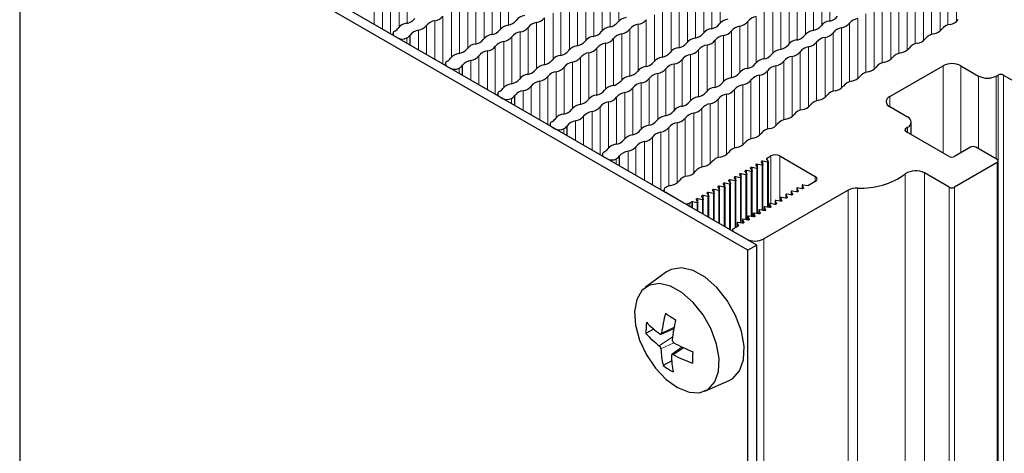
# Paper-space layout 'Blatt4' of a CAD drawing. Header units: millimetres. Extents: x 5 to 418, y 2 to 292.
# Tile 67 of 78: x 264 to 295, y 195 to 209. Entities that reach past the tile are written whole.
import ezdxf

# ---------------------------------------------------------------- set-up
doc = ezdxf.new("R2010")
doc.units = ezdxf.units.MM

psp = doc.layouts.new('Blatt4')

# ---------------------------------------------------------------- linework, layer by layer
at = {"color": 7, "linetype": 'Continuous', "lineweight": 18}
for p, q in [((264.048, 214.681), (264.048, 134.66)), ((264.068, 214.67), (264.068, 134.649)), ((293.63, 208.467), (293.63, 210.332)), ((293.899, 208.573), (293.899, 210.487)), ((276.391, 208.522), (276.391, 210.013)), ((279.63, 208.465), (279.63, 209.956)), ((283.137, 208.587), (283.137, 210.054)), ((286.375, 208.53), (286.375, 209.997)), ((289.614, 208.472), (289.614, 209.94)), ((289.869, 208.595), (289.869, 210.087)), ((293.107, 208.165), (293.107, 210.03)), ((293.376, 208.271), (293.376, 210.185)), ((275.868, 208.185), (275.868, 209.711)), ((276.136, 208.399), (276.136, 209.866)), ((279.106, 208.163), (279.106, 209.654)), ((279.375, 208.342), (279.375, 209.809)), ((282.345, 208.106), (282.345, 209.597)), ((282.614, 208.285), (282.614, 209.752)), ((282.868, 208.408), (282.868, 209.899)), ((285.852, 208.228), (285.852, 209.695)), ((286.107, 208.35), (286.107, 209.842)), ((289.091, 208.17), (289.091, 209.638)), ((289.345, 208.293), (289.345, 209.785)), ((292.584, 207.863), (292.584, 209.728)), ((292.852, 207.969), (292.852, 209.883)), ((275.345, 208.487), (275.345, 209.409)), ((275.613, 208.332), (275.613, 209.564)), ((278.583, 207.861), (278.583, 209.352)), ((278.852, 208.04), (278.852, 209.507)), ((281.822, 207.803), (281.822, 209.295)), ((282.09, 207.983), (282.09, 209.45)), ((285.329, 207.925), (285.329, 209.393)), ((285.584, 208.048), (285.584, 209.54)), ((288.567, 207.868), (288.567, 209.336)), ((288.822, 207.991), (288.822, 209.483)), ((292.061, 207.561), (292.061, 209.426)), ((292.329, 207.667), (292.329, 209.581)), ((278.06, 207.559), (278.06, 209.05)), ((278.328, 207.738), (278.328, 209.205)), ((281.298, 207.501), (281.298, 208.993)), ((281.567, 207.681), (281.567, 209.148)), ((284.806, 207.623), (284.806, 209.091)), ((285.06, 207.746), (285.06, 209.238)), ((288.044, 207.566), (288.044, 209.034)), ((288.299, 207.689), (288.299, 209.181)), ((291.283, 207.063), (291.283, 208.977)), ((291.537, 207.259), (291.537, 209.124)), ((291.806, 207.365), (291.806, 209.279)), ((277.537, 207.221), (277.537, 208.748)), ((277.805, 207.436), (277.805, 208.903)), ((280.775, 207.199), (280.775, 208.691)), ((281.044, 207.378), (281.044, 208.846)), ((284.282, 207.321), (284.282, 208.789)), ((284.537, 207.444), (284.537, 208.936)), ((287.521, 207.264), (287.521, 208.732)), ((287.776, 207.387), (287.776, 208.879)), ((290.759, 206.761), (290.759, 208.674)), ((291.014, 206.957), (291.014, 208.821)), ((277.013, 207.523), (277.013, 208.446)), ((277.282, 207.368), (277.282, 208.601)), ((280.252, 206.897), (280.252, 208.389)), ((280.52, 207.076), (280.52, 208.544)), ((283.759, 207.019), (283.759, 208.487)), ((284.014, 207.142), (284.014, 208.634)), ((286.998, 206.962), (286.998, 208.43)), ((287.252, 207.085), (287.252, 208.577)), ((290.236, 206.459), (290.236, 208.372)), ((290.491, 206.655), (290.491, 208.519)), ((276.383, 207.887), (276.383, 208.051)), ((276.759, 207.67), (276.759, 208.299)), ((279.729, 206.595), (279.729, 208.087)), ((279.997, 206.774), (279.997, 208.242)), ((282.967, 206.538), (282.967, 208.03)), ((283.236, 206.717), (283.236, 208.185)), ((283.49, 206.84), (283.49, 208.332)), ((286.474, 206.66), (286.474, 208.127)), ((286.729, 206.783), (286.729, 208.274)), ((289.713, 206.157), (289.713, 208.07)), ((289.968, 206.353), (289.968, 208.217)), ((279.205, 206.258), (279.205, 207.785)), ((279.474, 206.472), (279.474, 207.94)), ((282.444, 206.236), (282.444, 207.727)), ((282.713, 206.415), (282.713, 207.883)), ((285.951, 206.358), (285.951, 207.825)), ((286.206, 206.481), (286.206, 207.972)), ((289.19, 205.855), (289.19, 207.768)), ((289.444, 206.051), (289.444, 207.915)), ((278.682, 206.56), (278.682, 207.483)), ((278.951, 206.405), (278.951, 207.638)), ((281.921, 205.934), (281.921, 207.425)), ((282.189, 206.113), (282.189, 207.58)), ((285.428, 206.056), (285.428, 207.523)), ((285.683, 206.179), (285.683, 207.67)), ((288.666, 205.553), (288.666, 207.466)), ((288.921, 205.748), (288.921, 207.613)), ((278.052, 206.924), (278.052, 207.087)), ((278.427, 206.707), (278.427, 207.336)), ((281.397, 205.632), (281.397, 207.123)), ((281.666, 205.811), (281.666, 207.278)), ((284.905, 205.754), (284.905, 207.221)), ((285.159, 205.877), (285.159, 207.368)), ((288.143, 205.251), (288.143, 207.164)), ((288.398, 205.446), (288.398, 207.311)), ((293.474, 204.389), (293.474, 207.165)), ((294.039, 204.389), (294.039, 207.165)), ((280.874, 205.295), (280.874, 206.821)), ((281.143, 205.509), (281.143, 206.976)), ((284.381, 205.452), (284.381, 206.919)), ((284.636, 205.575), (284.636, 207.066)), ((287.62, 204.949), (287.62, 206.862)), ((287.875, 205.144), (287.875, 207.009)), ((294.605, 204.52), (294.605, 206.838)), ((295.171, 204.193), (295.171, 206.838)), ((295.227, 204.151), (295.227, 206.871)), ((295.397, 206.871), (295.397, 126.85)), ((280.351, 205.597), (280.351, 206.519)), ((280.619, 205.442), (280.619, 206.674)), ((283.589, 204.971), (283.589, 206.462)), ((283.858, 205.15), (283.858, 206.617)), ((284.113, 205.273), (284.113, 206.764)), ((287.097, 204.647), (287.097, 206.56)), ((287.351, 204.842), (287.351, 206.707)), ((280.096, 205.744), (280.096, 206.372)), ((283.066, 204.668), (283.066, 206.16)), ((283.335, 204.848), (283.335, 206.315)), ((286.573, 204.344), (286.573, 206.258)), ((286.828, 204.54), (286.828, 206.405)), ((291.777, 205.858), (291.777, 206.185)), ((279.72, 205.961), (279.72, 206.124)), ((282.543, 204.331), (282.543, 205.858)), ((282.812, 204.546), (282.812, 206.013)), ((286.05, 204.042), (286.05, 205.956)), ((286.305, 204.238), (286.305, 206.103)), ((282.02, 204.633), (282.02, 205.556)), ((282.288, 204.478), (282.288, 205.711)), ((285.527, 203.74), (285.527, 205.654)), ((285.781, 203.936), (285.781, 205.801)), ((281.765, 204.78), (281.765, 205.409)), ((285.004, 203.438), (285.004, 205.352)), ((285.258, 203.634), (285.258, 205.499)), ((292.342, 205.042), (292.342, 205.205)), ((281.389, 204.997), (281.389, 205.16)), ((284.212, 203.368), (284.212, 204.895)), ((284.48, 203.213), (284.48, 205.05)), ((284.735, 203.331), (284.735, 205.197)), ((292.286, 205.173), (292.286, 205.075)), ((283.688, 203.67), (283.688, 204.592)), ((283.957, 203.515), (283.957, 204.748)), ((283.434, 203.817), (283.434, 204.445)), ((287.987, 202.77), (287.987, 204.291)), ((288.269, 202.85), (288.269, 204.291)), ((283.058, 204.034), (283.058, 204.197)), ((287.557, 203.913), (287.557, 204.024)), ((287.708, 202.559), (287.708, 203.993)), ((287.73, 204.013), (287.73, 204.124)), ((287.881, 202.659), (287.881, 204.092)), ((295.199, 124.058), (295.199, 204.079)), ((287.039, 203.614), (287.039, 203.725)), ((287.19, 202.26), (287.19, 203.693)), ((287.212, 203.714), (287.212, 203.825)), ((287.362, 202.359), (287.362, 203.793)), ((287.385, 203.814), (287.385, 203.925)), ((287.535, 202.459), (287.535, 203.893)), ((289.401, 203.475), (289.401, 203.638)), ((292.27, 123.697), (292.27, 203.718)), ((292.882, 123.73), (292.882, 203.751)), ((286.348, 203.215), (286.348, 203.326)), ((286.521, 203.315), (286.521, 203.426)), ((286.671, 201.948), (286.671, 203.394)), ((286.693, 203.415), (286.693, 203.526)), ((286.844, 201.999), (286.844, 203.494)), ((286.866, 203.514), (286.866, 203.625)), ((287.017, 202.16), (287.017, 203.594)), ((288.983, 203.246), (288.983, 203.357)), ((285.83, 202.916), (285.83, 203.027)), ((286.002, 203.016), (286.002, 203.127)), ((286.153, 202.247), (286.153, 203.095)), ((286.175, 203.116), (286.175, 203.226)), ((286.326, 202.147), (286.326, 203.195)), ((286.499, 202.048), (286.499, 203.294)), ((288.465, 202.947), (288.465, 203.057)), ((288.638, 203.046), (288.638, 203.157)), ((288.68, 203.063), (288.68, 203.076)), ((288.81, 203.146), (288.81, 203.257)), ((288.853, 203.162), (288.853, 203.176)), ((289.026, 203.262), (289.026, 203.275)), ((290.454, 123.18), (290.454, 203.201)), ((290.746, 123.247), (290.746, 203.268)), ((293.672, 123.274), (293.672, 203.295)), ((293.841, 203.295), (293.841, 123.274)), ((285.384, 202.789), (285.384, 202.691)), ((285.442, 202.657), (285.442, 202.822)), ((285.484, 202.633), (285.484, 202.827)), ((285.635, 202.546), (285.635, 202.796)), ((285.657, 202.816), (285.657, 202.927)), ((285.808, 202.446), (285.808, 202.896)), ((285.98, 202.347), (285.98, 202.995)), ((287.947, 202.647), (287.947, 202.758)), ((288.119, 202.747), (288.119, 202.858)), ((288.162, 202.763), (288.162, 202.777)), ((288.292, 202.847), (288.292, 202.958)), ((288.335, 202.863), (288.335, 202.876)), ((288.508, 202.963), (288.508, 202.976)), ((287.428, 202.348), (287.428, 202.459)), ((287.601, 202.448), (287.601, 202.559)), ((287.644, 202.464), (287.644, 202.478)), ((287.774, 202.548), (287.774, 202.659)), ((287.817, 202.564), (287.817, 202.577)), ((287.989, 202.664), (287.989, 202.677)), ((286.91, 202.037), (286.91, 202.16)), ((286.953, 202.065), (286.953, 202.079)), ((287.083, 202.149), (287.083, 202.26)), ((287.126, 202.165), (287.126, 202.178)), ((287.255, 202.248), (287.255, 202.359)), ((287.298, 202.265), (287.298, 202.278)), ((287.471, 202.364), (287.471, 202.378)), ((287.76, 121.625), (287.76, 201.646)), ((284.902, 198.838), (284.506, 198.648)), ((284.853, 198.526), (284.431, 198.242)), ((284.89, 198.34), (284.483, 198.145)), ((285.206, 198.179), (284.878, 197.958))]:
    psp.add_line(p, q, dxfattribs=at)
at = {"color": 7, "linetype": 'Continuous', "lineweight": 25}
for p, q in [((287.251, 201.287), (264.068, 214.67)), ((287.534, 201.45), (264.351, 214.833)), ((275.943, 208.189), (275.943, 208.142)), ((276.001, 208.108), (276.1, 208.051)), ((276.49, 207.825), (276.49, 208.144)), ((277.611, 207.226), (277.611, 207.178)), ((277.67, 207.144), (277.769, 207.087)), ((278.159, 206.862), (278.159, 207.181)), ((291.777, 206.185), (293.474, 207.165)), ((294.039, 207.165), (294.605, 206.838)), ((295.171, 206.838), (295.227, 206.871)), ((295.397, 206.871), (296.783, 206.071)), ((279.28, 206.263), (279.28, 206.215)), ((279.339, 206.181), (279.438, 206.124)), ((279.828, 205.899), (279.828, 206.217)), ((292.342, 205.532), (291.777, 205.858)), ((280.949, 205.299), (280.949, 205.251)), ((281.007, 205.218), (281.106, 205.16)), ((281.496, 204.935), (281.496, 205.254)), ((292.286, 205.173), (292.342, 205.205)), ((292.46, 204.974), (292.46, 205.369)), ((293.672, 204.275), (292.286, 205.075)), ((282.618, 204.336), (282.618, 204.288)), ((283.165, 203.972), (283.165, 204.29)), ((287.843, 204.208), (287.987, 204.291)), ((288.269, 204.291), (289.401, 203.638)), ((294.351, 204.569), (293.841, 204.275)), ((295.199, 204.177), (294.52, 204.569)), ((282.676, 204.254), (282.775, 204.197)), ((287.506, 203.995), (287.561, 203.908)), ((287.708, 203.993), (287.557, 204.024)), ((287.679, 204.094), (287.734, 204.007)), ((287.881, 204.092), (287.73, 204.124)), ((287.735, 202.554), (287.735, 204.003)), ((287.906, 204.107), (287.843, 204.208)), ((287.908, 202.654), (287.908, 204.103)), ((295.199, 204.079), (293.841, 203.295)), ((295.234, 124.107), (295.234, 204.128)), ((286.988, 203.695), (287.043, 203.608)), ((287.19, 203.693), (287.039, 203.725)), ((287.16, 203.795), (287.215, 203.708)), ((287.362, 203.793), (287.212, 203.825)), ((287.217, 202.255), (287.217, 203.704)), ((287.333, 203.895), (287.388, 203.808)), ((287.535, 203.893), (287.385, 203.925)), ((287.389, 202.355), (287.389, 203.804)), ((287.562, 202.454), (287.562, 203.904)), ((293.672, 203.295), (292.882, 203.751)), ((286.499, 203.294), (286.348, 203.326)), ((286.469, 203.396), (286.524, 203.309)), ((286.671, 203.394), (286.521, 203.426)), ((286.642, 203.496), (286.697, 203.409)), ((286.844, 203.494), (286.693, 203.526)), ((286.698, 201.932), (286.698, 203.405)), ((286.815, 203.596), (286.87, 203.509)), ((287.017, 203.594), (286.866, 203.625)), ((286.871, 202.014), (286.871, 203.505)), ((287.044, 202.155), (287.044, 203.605)), ((288.982, 203.36), (288.982, 203.246)), ((288.983, 203.357), (289.026, 203.275)), ((289.006, 203.371), (289.189, 203.352)), ((289.401, 203.475), (289.189, 203.352)), ((284.576, 203.205), (284.576, 203.157)), ((285.215, 202.789), (284.635, 203.123)), ((285.98, 202.995), (285.83, 203.027)), ((285.951, 203.097), (286.006, 203.01)), ((286.153, 203.095), (286.002, 203.127)), ((286.124, 203.197), (286.179, 203.11)), ((286.326, 203.195), (286.175, 203.226)), ((286.18, 202.232), (286.18, 203.106)), ((286.297, 203.297), (286.352, 203.21)), ((286.353, 202.132), (286.353, 203.206)), ((286.526, 202.032), (286.526, 203.305)), ((290.454, 203.201), (287.76, 201.646)), ((288.464, 203.061), (288.464, 202.947)), ((288.465, 203.057), (288.508, 202.976)), ((288.63, 203.047), (288.49, 203.072)), ((288.637, 203.161), (288.637, 203.046)), ((288.638, 203.157), (288.68, 203.076)), ((288.803, 203.147), (288.663, 203.172)), ((288.809, 203.26), (288.809, 203.146)), ((288.81, 203.257), (288.853, 203.176)), ((288.976, 203.247), (288.835, 203.271)), ((285.384, 202.789), (285.442, 202.822)), ((285.635, 202.796), (285.484, 202.827)), ((285.606, 202.898), (285.66, 202.811)), ((285.808, 202.896), (285.657, 202.927)), ((285.662, 202.531), (285.662, 202.807)), ((285.778, 202.997), (285.833, 202.91)), ((285.834, 202.431), (285.834, 202.906)), ((286.007, 202.331), (286.007, 203.006)), ((287.946, 202.762), (287.946, 202.647)), ((287.947, 202.758), (287.989, 202.677)), ((288.112, 202.748), (287.971, 202.773)), ((288.118, 202.861), (288.118, 202.747)), ((288.119, 202.858), (288.162, 202.777)), ((288.285, 202.848), (288.144, 202.872)), ((288.291, 202.961), (288.291, 202.847)), ((288.292, 202.958), (288.335, 202.876)), ((288.458, 202.947), (288.317, 202.972)), ((287.427, 202.462), (287.427, 202.348)), ((287.428, 202.459), (287.471, 202.378)), ((287.594, 202.449), (287.453, 202.473)), ((287.6, 202.562), (287.6, 202.448)), ((287.601, 202.559), (287.644, 202.478)), ((287.767, 202.548), (287.626, 202.573)), ((287.773, 202.662), (287.773, 202.548)), ((287.774, 202.659), (287.817, 202.577)), ((287.939, 202.648), (287.799, 202.673)), ((286.909, 202.163), (286.909, 202.036)), ((286.91, 202.16), (286.953, 202.079)), ((287.076, 202.15), (286.935, 202.174)), ((287.082, 202.263), (287.082, 202.149)), ((287.083, 202.26), (287.126, 202.178)), ((287.248, 202.249), (287.108, 202.274)), ((287.255, 202.363), (287.255, 202.248)), ((287.255, 202.359), (287.298, 202.278)), ((287.421, 202.349), (287.28, 202.374)), ((286.763, 201.923), (286.763, 201.895)), ((286.943, 202.056), (286.799, 201.972)), ((287.195, 201.646), (286.799, 201.874)), ((287.534, 201.45), (287.251, 201.287)), ((287.534, 121.429), (287.534, 201.45)), ((287.251, 121.266), (287.251, 201.287)), ((284.664, 200.595), (283.98, 200.096)), ((284.255, 198.773), (284.005, 198.631)), ((284.486, 198.613), (284.894, 198.794)), ((285.16, 198.201), (284.832, 197.961)), ((284.827, 197.766), (284.555, 197.611)), ((285.886, 196.795), (286.66, 197.138))]:
    psp.add_line(p, q, dxfattribs=at)
at = {"color": 7, "linetype": 'Continuous', "lineweight": 25, "flags": 128}
for points in [[(287.557, 204.024), (287.546, 204.026), (287.535, 204.025), (287.524, 204.023), (287.515, 204.019), (287.509, 204.014), (287.505, 204.008), (287.504, 204.001), (287.506, 203.995)], [(287.73, 204.124), (287.719, 204.125), (287.708, 204.125), (287.697, 204.123), (287.688, 204.119), (287.681, 204.113), (287.677, 204.107), (287.676, 204.101), (287.679, 204.094)], [(287.734, 204.007), (287.735, 204.004), (287.734, 204.001), (287.732, 203.998), (287.729, 203.995), (287.724, 203.993), (287.719, 203.992), (287.714, 203.992), (287.708, 203.993)], [(287.906, 204.107), (287.908, 204.104), (287.907, 204.101), (287.905, 204.098), (287.902, 204.095), (287.897, 204.093), (287.892, 204.092), (287.886, 204.092), (287.881, 204.092)], [(287.039, 203.725), (287.028, 203.726), (287.017, 203.726), (287.006, 203.724), (286.997, 203.72), (286.99, 203.714), (286.986, 203.708), (286.985, 203.702), (286.988, 203.695)], [(287.212, 203.825), (287.201, 203.826), (287.189, 203.826), (287.179, 203.823), (287.17, 203.819), (287.163, 203.814), (287.159, 203.808), (287.158, 203.802), (287.16, 203.795)], [(287.215, 203.708), (287.216, 203.705), (287.216, 203.702), (287.214, 203.699), (287.211, 203.696), (287.206, 203.694), (287.201, 203.693), (287.195, 203.693), (287.19, 203.693)], [(287.385, 203.925), (287.373, 203.926), (287.362, 203.925), (287.352, 203.923), (287.343, 203.919), (287.336, 203.914), (287.332, 203.908), (287.331, 203.901), (287.333, 203.895)], [(287.388, 203.808), (287.389, 203.805), (287.389, 203.801), (287.387, 203.798), (287.383, 203.796), (287.379, 203.794), (287.374, 203.793), (287.368, 203.792), (287.362, 203.793)], [(287.561, 203.908), (287.562, 203.904), (287.562, 203.901), (287.56, 203.898), (287.556, 203.896), (287.552, 203.894), (287.546, 203.892), (287.541, 203.892), (287.535, 203.893)], [(286.348, 203.326), (286.337, 203.327), (286.326, 203.327), (286.315, 203.325), (286.306, 203.321), (286.299, 203.316), (286.295, 203.309), (286.294, 203.303), (286.297, 203.297)], [(286.521, 203.426), (286.51, 203.427), (286.498, 203.427), (286.488, 203.424), (286.479, 203.421), (286.472, 203.415), (286.468, 203.409), (286.467, 203.403), (286.469, 203.396)], [(286.693, 203.526), (286.682, 203.527), (286.671, 203.526), (286.661, 203.524), (286.652, 203.52), (286.645, 203.515), (286.641, 203.509), (286.64, 203.502), (286.642, 203.496)], [(286.697, 203.409), (286.698, 203.406), (286.698, 203.403), (286.696, 203.4), (286.692, 203.397), (286.688, 203.395), (286.683, 203.394), (286.677, 203.394), (286.671, 203.394)], [(286.866, 203.625), (286.855, 203.627), (286.844, 203.626), (286.833, 203.624), (286.824, 203.62), (286.817, 203.615), (286.813, 203.609), (286.813, 203.602), (286.815, 203.596)], [(286.87, 203.509), (286.871, 203.506), (286.871, 203.502), (286.869, 203.499), (286.865, 203.497), (286.861, 203.495), (286.855, 203.494), (286.85, 203.493), (286.844, 203.494)], [(287.043, 203.608), (287.044, 203.605), (287.043, 203.602), (287.041, 203.599), (287.038, 203.596), (287.033, 203.594), (287.028, 203.593), (287.022, 203.593), (287.017, 203.594)], [(289.006, 203.371), (289.001, 203.372), (288.996, 203.371), (288.991, 203.37), (288.987, 203.368), (288.984, 203.365), (288.983, 203.362), (288.982, 203.36), (288.983, 203.357)], [(285.83, 203.027), (285.819, 203.028), (285.807, 203.028), (285.797, 203.026), (285.788, 203.022), (285.781, 203.016), (285.777, 203.01), (285.776, 203.004), (285.778, 202.997)], [(286.002, 203.127), (285.991, 203.128), (285.98, 203.128), (285.97, 203.125), (285.96, 203.121), (285.954, 203.116), (285.95, 203.11), (285.949, 203.103), (285.951, 203.097)], [(286.006, 203.01), (286.007, 203.007), (286.007, 203.004), (286.005, 203.001), (286.001, 202.998), (285.997, 202.996), (285.992, 202.995), (285.986, 202.995), (285.98, 202.995)], [(286.175, 203.226), (286.164, 203.228), (286.153, 203.227), (286.142, 203.225), (286.133, 203.221), (286.126, 203.216), (286.122, 203.21), (286.122, 203.203), (286.124, 203.197)], [(286.179, 203.11), (286.18, 203.107), (286.18, 203.103), (286.178, 203.1), (286.174, 203.098), (286.17, 203.096), (286.164, 203.095), (286.159, 203.094), (286.153, 203.095)], [(286.352, 203.21), (286.353, 203.206), (286.352, 203.203), (286.35, 203.2), (286.347, 203.197), (286.342, 203.195), (286.337, 203.194), (286.331, 203.194), (286.326, 203.195)], [(286.524, 203.309), (286.525, 203.306), (286.525, 203.303), (286.523, 203.3), (286.52, 203.297), (286.515, 203.295), (286.51, 203.294), (286.504, 203.294), (286.499, 203.294)], [(288.49, 203.072), (288.484, 203.072), (288.479, 203.072), (288.474, 203.071), (288.47, 203.069), (288.467, 203.066), (288.465, 203.064), (288.464, 203.061), (288.465, 203.057)], [(288.68, 203.076), (288.682, 203.07), (288.681, 203.064), (288.677, 203.058), (288.67, 203.053), (288.662, 203.049), (288.652, 203.047), (288.641, 203.046), (288.63, 203.047)], [(288.663, 203.172), (288.657, 203.172), (288.652, 203.172), (288.647, 203.171), (288.643, 203.169), (288.639, 203.166), (288.637, 203.163), (288.637, 203.16), (288.638, 203.157)], [(288.853, 203.176), (288.855, 203.17), (288.854, 203.163), (288.85, 203.158), (288.843, 203.153), (288.835, 203.149), (288.825, 203.147), (288.814, 203.146), (288.803, 203.147)], [(288.835, 203.271), (288.83, 203.272), (288.825, 203.271), (288.82, 203.27), (288.815, 203.268), (288.812, 203.266), (288.81, 203.263), (288.809, 203.26), (288.81, 203.257)], [(289.026, 203.275), (289.028, 203.269), (289.026, 203.263), (289.022, 203.257), (289.016, 203.252), (289.007, 203.249), (288.997, 203.246), (288.987, 203.246), (288.976, 203.247)], [(285.657, 202.927), (285.646, 202.929), (285.635, 202.928), (285.624, 202.926), (285.615, 202.922), (285.608, 202.917), (285.604, 202.911), (285.603, 202.904), (285.606, 202.898)], [(285.66, 202.811), (285.662, 202.807), (285.661, 202.804), (285.659, 202.801), (285.656, 202.799), (285.651, 202.797), (285.646, 202.795), (285.64, 202.795), (285.635, 202.796)], [(285.833, 202.91), (285.834, 202.907), (285.834, 202.904), (285.832, 202.901), (285.829, 202.898), (285.824, 202.896), (285.819, 202.895), (285.813, 202.895), (285.808, 202.896)], [(287.971, 202.773), (287.966, 202.773), (287.961, 202.773), (287.956, 202.772), (287.952, 202.77), (287.948, 202.767), (287.946, 202.764), (287.946, 202.761), (287.947, 202.758)], [(288.162, 202.777), (288.164, 202.771), (288.163, 202.764), (288.159, 202.759), (288.152, 202.754), (288.144, 202.75), (288.134, 202.748), (288.123, 202.747), (288.112, 202.748)], [(288.144, 202.872), (288.139, 202.873), (288.134, 202.873), (288.129, 202.871), (288.124, 202.869), (288.121, 202.867), (288.119, 202.864), (288.118, 202.861), (288.119, 202.858)], [(288.335, 202.876), (288.337, 202.87), (288.335, 202.864), (288.331, 202.858), (288.325, 202.853), (288.316, 202.85), (288.306, 202.847), (288.296, 202.847), (288.285, 202.848)], [(288.317, 202.972), (288.312, 202.973), (288.306, 202.972), (288.301, 202.971), (288.297, 202.969), (288.294, 202.967), (288.292, 202.964), (288.291, 202.961), (288.292, 202.958)], [(288.508, 202.976), (288.509, 202.97), (288.508, 202.964), (288.504, 202.958), (288.498, 202.953), (288.489, 202.949), (288.479, 202.947), (288.468, 202.946), (288.458, 202.947)], [(287.453, 202.473), (287.448, 202.474), (287.443, 202.474), (287.438, 202.472), (287.433, 202.471), (287.43, 202.468), (287.428, 202.465), (287.427, 202.462), (287.428, 202.459)], [(287.644, 202.478), (287.646, 202.471), (287.644, 202.465), (287.64, 202.459), (287.634, 202.455), (287.625, 202.451), (287.615, 202.448), (287.605, 202.448), (287.594, 202.449)], [(287.626, 202.573), (287.621, 202.574), (287.615, 202.573), (287.61, 202.572), (287.606, 202.57), (287.603, 202.568), (287.601, 202.565), (287.6, 202.562), (287.601, 202.559)], [(287.817, 202.577), (287.818, 202.571), (287.817, 202.565), (287.813, 202.559), (287.807, 202.554), (287.798, 202.55), (287.788, 202.548), (287.777, 202.547), (287.767, 202.548)], [(287.799, 202.673), (287.793, 202.673), (287.788, 202.673), (287.783, 202.672), (287.779, 202.67), (287.775, 202.668), (287.773, 202.665), (287.773, 202.662), (287.774, 202.659)], [(287.989, 202.677), (287.991, 202.671), (287.99, 202.665), (287.986, 202.659), (287.979, 202.654), (287.971, 202.65), (287.961, 202.648), (287.95, 202.647), (287.939, 202.648)], [(286.935, 202.174), (286.93, 202.175), (286.924, 202.174), (286.919, 202.173), (286.915, 202.171), (286.912, 202.169), (286.91, 202.166), (286.909, 202.163), (286.91, 202.16)], [(287.126, 202.178), (287.127, 202.172), (287.126, 202.166), (287.122, 202.16), (287.116, 202.155), (287.107, 202.152), (287.097, 202.149), (287.086, 202.149), (287.076, 202.15)], [(287.108, 202.274), (287.102, 202.274), (287.097, 202.274), (287.092, 202.273), (287.088, 202.271), (287.084, 202.269), (287.082, 202.266), (287.082, 202.263), (287.083, 202.26)], [(287.298, 202.278), (287.3, 202.272), (287.299, 202.266), (287.295, 202.26), (287.288, 202.255), (287.28, 202.251), (287.27, 202.249), (287.259, 202.248), (287.248, 202.249)], [(287.28, 202.374), (287.275, 202.374), (287.27, 202.374), (287.265, 202.373), (287.26, 202.371), (287.257, 202.368), (287.255, 202.365), (287.255, 202.362), (287.255, 202.359)], [(287.471, 202.378), (287.473, 202.372), (287.472, 202.365), (287.468, 202.36), (287.461, 202.355), (287.452, 202.351), (287.442, 202.349), (287.432, 202.348), (287.421, 202.349)], [(286.66, 197.138), (286.774, 197.202), (286.991, 197.445), (287.113, 197.796), (287.133, 198.229), (287.048, 198.712), (286.864, 199.209), (286.597, 199.683), (286.264, 200.1), (285.891, 200.427), (285.506, 200.641), (285.137, 200.727), (284.812, 200.677), (284.664, 200.595)], [(283.644, 199.337), (283.675, 198.896), (283.805, 198.423), (284.022, 197.955), (284.311, 197.526), (284.651, 197.168), (285.016, 196.907), (285.38, 196.762), (285.714, 196.745), (285.995, 196.857), (286.202, 197.089), (286.319, 197.424), (286.337, 197.837), (286.256, 198.298), (286.081, 198.773), (285.825, 199.225), (285.508, 199.623), (285.152, 199.936), (284.784, 200.14), (284.432, 200.222), (284.121, 200.174), (283.875, 200.001), (283.712, 199.715), (283.644, 199.337)]]:
    psp.add_lwpolyline(points, dxfattribs=at)
at = {"color": 7, "linetype": 'Continuous', "lineweight": 25}
for centre, radius, start, end in [((276.307, 208.933), 0.421, 278.7583, 321.2364), ((277.22, 209.002), 0.406, 278.7655, 321.2291), ((280.192, 208.361), 0.406, 98.3389, 141.6558), ((280.459, 208.945), 0.406, 278.7651, 321.2295), ((283.43, 208.304), 0.406, 98.3388, 141.6558), ((287.582, 208.316), 0.42, 98.3454, 141.6492), ((289.785, 209.006), 0.421, 278.7583, 321.2364), ((290.82, 208.259), 0.42, 98.347, 141.6476), ((275.868, 208.537), 0.297, 297.3501, 325.3283), ((276.43, 208.116), 0.406, 98.3389, 141.6557), ((276.697, 208.7), 0.406, 278.7653, 321.2293), ((277.343, 208.185), 0.42, 98.3464, 141.6482), ((279.669, 208.059), 0.406, 98.3389, 141.6558), ((279.546, 208.876), 0.421, 278.7583, 321.2364), ((279.935, 208.643), 0.406, 278.7651, 321.2295), ((280.581, 208.128), 0.42, 98.3466, 141.648), ((282.907, 208.002), 0.406, 98.3388, 141.6558), ((282.784, 208.819), 0.421, 278.7583, 321.2364), ((283.82, 208.071), 0.42, 98.3464, 141.6483), ((283.697, 208.888), 0.406, 278.7653, 321.2293), ((286.146, 207.944), 0.406, 98.3392, 141.6555), ((286.023, 208.761), 0.421, 278.758, 321.2366), ((286.669, 208.246), 0.406, 98.3391, 141.6556), ((287.059, 208.014), 0.42, 98.3456, 141.649), ((286.936, 208.831), 0.406, 278.7663, 321.2283), ((289.261, 208.704), 0.421, 278.7581, 321.2365), ((289.908, 208.189), 0.406, 98.3388, 141.6558), ((290.297, 207.957), 0.42, 98.3472, 141.6474), ((290.174, 208.774), 0.406, 278.7643, 321.2303), ((293.754, 208.084), 0.405, 97.9934, 142.0012), ((293.631, 208.901), 0.421, 279.1139, 320.8807), ((276.033, 208.19), 0.0878, 109.0333, 248.9209), ((276.242, 208.323), 0.307, 242.6098, 297.3902), ((276.223, 208.342), 0.332, 298.7026, 323.4074), ((276.82, 207.883), 0.42, 98.3464, 141.6482), ((279.145, 207.757), 0.406, 98.3387, 141.6559), ((279.023, 208.574), 0.421, 278.7583, 321.2364), ((279.412, 208.341), 0.406, 278.7655, 321.2291), ((280.058, 207.826), 0.42, 98.3463, 141.6483), ((282.384, 207.699), 0.406, 98.3389, 141.6557), ((282.261, 208.517), 0.421, 278.7583, 321.2364), ((282.651, 208.284), 0.406, 278.7654, 321.2292), ((283.297, 207.769), 0.42, 98.3464, 141.6483), ((283.174, 208.586), 0.406, 278.7653, 321.2293), ((285.622, 207.642), 0.406, 98.3391, 141.6555), ((285.5, 208.459), 0.421, 278.758, 321.2366), ((286.535, 207.712), 0.42, 98.3454, 141.6492), ((286.412, 208.529), 0.406, 278.7663, 321.2284), ((288.738, 208.402), 0.421, 278.7583, 321.2364), ((289.384, 207.887), 0.406, 98.3388, 141.6558), ((289.774, 207.655), 0.42, 98.347, 141.6476), ((289.651, 208.472), 0.406, 278.7643, 321.2303), ((292.585, 208.297), 0.421, 279.1139, 320.8808), ((293.231, 207.782), 0.405, 97.9934, 142.0013), ((293.108, 208.599), 0.421, 279.1139, 320.8807), ((278.622, 207.455), 0.406, 98.3387, 141.6559), ((278.499, 208.272), 0.421, 278.7583, 321.2364), ((278.889, 208.039), 0.406, 278.7655, 321.2291), ((279.535, 207.524), 0.42, 98.3463, 141.6483), ((281.861, 207.397), 0.406, 98.3389, 141.6558), ((281.738, 208.214), 0.421, 278.7581, 321.2366), ((282.127, 207.982), 0.406, 278.7651, 321.2295), ((282.774, 207.467), 0.42, 98.3464, 141.6482), ((285.099, 207.34), 0.406, 98.3391, 141.6556), ((284.976, 208.157), 0.421, 278.7579, 321.2368), ((286.012, 207.41), 0.42, 98.3456, 141.649), ((285.889, 208.227), 0.406, 278.7663, 321.2283), ((288.215, 208.1), 0.421, 278.7582, 321.2365), ((288.861, 207.585), 0.406, 98.3388, 141.6558), ((289.251, 207.352), 0.42, 98.347, 141.6476), ((289.128, 208.17), 0.406, 278.7644, 321.2303), ((292.062, 207.995), 0.421, 279.1139, 320.8807), ((292.708, 207.48), 0.405, 97.9933, 142.0013), ((277.536, 207.573), 0.297, 297.3501, 325.3283), ((278.099, 207.152), 0.406, 98.3389, 141.6557), ((277.976, 207.97), 0.421, 278.7583, 321.2364), ((278.366, 207.737), 0.406, 278.7653, 321.2293), ((279.012, 207.222), 0.42, 98.3464, 141.6482), ((281.337, 207.095), 0.406, 98.3389, 141.6558), ((281.215, 207.912), 0.421, 278.7583, 321.2364), ((281.604, 207.68), 0.406, 278.7651, 321.2295), ((282.25, 207.165), 0.42, 98.3466, 141.648), ((284.576, 207.038), 0.406, 98.3391, 141.6555), ((284.453, 207.855), 0.421, 278.758, 321.2366), ((285.489, 207.108), 0.42, 98.3454, 141.6492), ((285.366, 207.925), 0.406, 278.7663, 321.2284), ((287.692, 207.798), 0.421, 278.7583, 321.2364), ((288.338, 207.283), 0.406, 98.3388, 141.6558), ((288.727, 207.05), 0.42, 98.3472, 141.6474), ((288.604, 207.867), 0.406, 278.7643, 321.2303), ((291.538, 207.693), 0.421, 279.1139, 320.8808), ((292.185, 207.177), 0.405, 97.9934, 142.0012), ((277.701, 207.226), 0.0878, 109.0333, 248.9209), ((277.91, 207.36), 0.307, 242.6096, 297.3904), ((277.892, 207.379), 0.332, 298.7026, 323.4074), ((278.488, 206.92), 0.42, 98.3464, 141.6482), ((280.814, 206.793), 0.406, 98.3387, 141.6559), ((280.691, 207.61), 0.421, 278.7583, 321.2364), ((281.081, 207.378), 0.406, 278.7655, 321.2291), ((281.727, 206.863), 0.42, 98.3463, 141.6483), ((284.053, 206.736), 0.406, 98.3392, 141.6554), ((283.93, 207.553), 0.421, 278.758, 321.2366), ((284.966, 206.805), 0.42, 98.3454, 141.6492), ((284.843, 207.623), 0.406, 278.7663, 321.2283), ((287.168, 207.496), 0.421, 278.7583, 321.2364), ((287.815, 206.981), 0.406, 98.3389, 141.6557), ((288.204, 206.748), 0.42, 98.347, 141.6476), ((288.081, 207.565), 0.406, 278.7643, 321.2303), ((291.015, 207.391), 0.421, 279.1139, 320.8807), ((291.661, 206.875), 0.405, 97.9933, 142.0013), ((293.757, 206.619), 0.615, 62.6096, 117.3903), ((280.291, 206.491), 0.406, 98.3387, 141.6559), ((280.168, 207.308), 0.421, 278.7583, 321.2364), ((280.558, 207.076), 0.406, 278.7655, 321.2291), ((281.204, 206.561), 0.42, 98.3463, 141.6483), ((283.529, 206.434), 0.406, 98.3391, 141.6555), ((283.407, 207.251), 0.421, 278.7578, 321.2368), ((284.442, 206.503), 0.42, 98.3455, 141.6492), ((284.319, 207.32), 0.406, 278.7664, 321.2282), ((286.768, 206.377), 0.406, 98.3388, 141.6558), ((286.645, 207.194), 0.421, 278.7581, 321.2365), ((287.291, 206.679), 0.406, 98.3388, 141.6558), ((287.681, 206.446), 0.42, 98.3472, 141.6474), ((287.558, 207.263), 0.406, 278.7643, 321.2303), ((290.492, 207.089), 0.421, 279.1139, 320.8807), ((291.138, 206.573), 0.405, 97.9934, 142.0012), ((294.888, 207.384), 0.615, 242.6097, 297.3903), ((295.312, 206.707), 0.184, 62.6099, 117.3905), ((279.768, 206.189), 0.406, 98.3389, 141.6557), ((279.645, 207.006), 0.421, 278.7583, 321.2364), ((280.034, 206.773), 0.406, 278.7653, 321.2293), ((280.68, 206.258), 0.42, 98.3464, 141.6482), ((283.006, 206.132), 0.406, 98.3391, 141.6555), ((282.883, 206.949), 0.421, 278.758, 321.2366), ((283.273, 206.716), 0.406, 278.7661, 321.2286), ((283.919, 206.201), 0.42, 98.3457, 141.649), ((283.796, 207.018), 0.406, 278.7661, 321.2285), ((286.245, 206.075), 0.406, 98.3388, 141.6558), ((286.122, 206.892), 0.421, 278.7583, 321.2364), ((287.158, 206.144), 0.42, 98.347, 141.6476), ((287.035, 206.961), 0.406, 278.7643, 321.2303), ((289.969, 206.787), 0.421, 279.1139, 320.8808), ((290.615, 206.271), 0.405, 97.9934, 142.0013), ((279.37, 206.263), 0.0878, 109.0334, 248.9216), ((279.205, 206.61), 0.297, 297.3492, 325.3291), ((279.561, 206.415), 0.332, 298.7018, 323.4082), ((280.157, 205.956), 0.42, 98.3464, 141.6482), ((282.483, 205.83), 0.406, 98.339, 141.6556), ((282.36, 206.647), 0.421, 278.758, 321.2366), ((282.75, 206.414), 0.406, 278.7665, 321.2281), ((283.396, 205.899), 0.42, 98.3454, 141.6492), ((285.721, 205.773), 0.406, 98.3389, 141.6557), ((285.599, 206.59), 0.421, 278.7583, 321.2364), ((286.634, 205.842), 0.42, 98.347, 141.6476), ((286.511, 206.659), 0.406, 278.7644, 321.2303), ((289.445, 206.485), 0.421, 279.1139, 320.8807), ((290.092, 205.969), 0.405, 97.9934, 142.0012), ((291.839, 206.022), 0.175, 110.7838, 249.2166), ((279.579, 206.397), 0.307, 242.6096, 297.3906), ((281.96, 205.528), 0.406, 98.339, 141.6556), ((281.837, 206.345), 0.421, 278.758, 321.2366), ((282.226, 206.112), 0.406, 278.7665, 321.2281), ((282.872, 205.597), 0.42, 98.3454, 141.6492), ((285.198, 205.471), 0.406, 98.3389, 141.6558), ((285.075, 206.288), 0.421, 278.7581, 321.2366), ((286.111, 205.54), 0.42, 98.3471, 141.6475), ((285.988, 206.357), 0.406, 278.7644, 321.2302), ((288.922, 206.183), 0.421, 279.1139, 320.8808), ((289.568, 205.667), 0.405, 97.9934, 142.0013), ((281.436, 205.226), 0.406, 98.3392, 141.6554), ((281.314, 206.043), 0.421, 278.758, 321.2366), ((281.703, 205.81), 0.406, 278.7663, 321.2283), ((282.349, 205.295), 0.42, 98.3455, 141.6492), ((284.675, 205.169), 0.406, 98.3389, 141.6558), ((284.552, 205.986), 0.421, 278.7583, 321.2364), ((285.588, 205.238), 0.42, 98.3473, 141.6473), ((285.465, 206.055), 0.406, 278.7641, 321.2305), ((288.399, 205.88), 0.421, 279.1139, 320.8807), ((289.045, 205.365), 0.405, 97.9933, 142.0013), ((292.28, 205.369), 0.175, 290.7835, 69.2165), ((281.039, 205.3), 0.0878, 109.0333, 248.9209), ((280.874, 205.646), 0.297, 297.3507, 325.3285), ((281.23, 205.452), 0.332, 298.702, 323.4072), ((281.826, 204.993), 0.42, 98.3455, 141.6492), ((284.152, 204.867), 0.406, 98.3387, 141.6559), ((284.029, 205.684), 0.421, 278.7583, 321.2364), ((285.065, 204.936), 0.42, 98.347, 141.6476), ((284.942, 205.753), 0.406, 278.7641, 321.2305), ((287.876, 205.578), 0.421, 279.1139, 320.8807), ((288.522, 205.063), 0.405, 97.9934, 142.0012), ((281.248, 205.433), 0.307, 242.6095, 297.3908), ((283.628, 204.564), 0.406, 98.3387, 141.6559), ((283.506, 205.382), 0.421, 278.7583, 321.2364), ((283.895, 205.149), 0.406, 278.7645, 321.2301), ((284.541, 204.634), 0.42, 98.347, 141.6476), ((284.418, 205.451), 0.406, 278.7645, 321.2301), ((287.352, 205.276), 0.421, 279.1139, 320.8807), ((287.999, 204.761), 0.405, 97.9932, 142.0014), ((292.304, 205.124), 0.0524, 110.7841, 249.2159), ((283.105, 204.262), 0.406, 98.3389, 141.6557), ((282.982, 205.079), 0.421, 278.7583, 321.2364), ((283.372, 204.847), 0.406, 278.7643, 321.2303), ((284.018, 204.332), 0.42, 98.3471, 141.6475), ((286.829, 204.974), 0.421, 279.1139, 320.8807), ((287.475, 204.459), 0.405, 97.9933, 142.0014), ((294.435, 204.405), 0.184, 62.6096, 117.3909), ((282.708, 204.336), 0.0878, 109.0334, 248.9216), ((282.543, 204.683), 0.297, 297.3514, 325.3269), ((282.899, 204.488), 0.332, 298.7033, 323.4077), ((283.495, 204.03), 0.42, 98.3471, 141.6475), ((286.306, 204.672), 0.421, 279.1139, 320.8807), ((286.952, 204.157), 0.405, 97.9933, 142.0013), ((288.128, 204.018), 0.307, 62.6097, 117.3898), ((293.757, 204.438), 0.184, 242.6096, 297.3896), ((282.917, 204.47), 0.307, 242.6102, 297.3898), ((285.906, 203.553), 0.405, 97.9934, 142.0012), ((285.782, 204.37), 0.421, 279.1138, 320.8808), ((286.429, 203.855), 0.405, 97.9935, 142.0012), ((295.18, 204.128), 0.0524, 290.7843, 69.2169), ((285.382, 203.251), 0.405, 97.9934, 142.0012), ((285.259, 204.068), 0.421, 279.1139, 320.8807), ((289.37, 203.556), 0.0873, 290.7847, 69.2168), ((290.87, 205.652), 2.387, 267.0102, 305.8905), ((292.603, 203.228), 0.592, 61.8562, 124.2027), ((284.928, 202.764), 0.6, 102.0298, 119.2323), ((284.736, 203.766), 0.421, 279.1139, 320.8807), ((284.666, 203.205), 0.0873, 110.7823, 249.2177), ((290.727, 202.688), 0.581, 88.0967, 117.972), ((293.757, 203.459), 0.184, 242.6096, 297.39), ((285.3, 202.953), 0.184, 242.61, 297.39), ((285.471, 202.767), 0.0621, 77.381, 117.2052), ((286.937, 202.072), 0.0174, 290.3635, 22.7923), ((286.817, 201.923), 0.0524, 110.7842, 249.2158), ((287.477, 202.192), 0.615, 242.61, 297.39), ((288.772, 198.136), 4.297, 164.6109, 173.1522), ((287.022, 202.686), 4.166, 234.9435, 240.1751), ((287.333, 198.662), 3.328, 174.3165, 180.5447), ((286.326, 201.215), 3.202, 223.9561, 234.0958), ((290.15, 197.865), 5.338, 166.9366, 173.8848), ((286.145, 200.551), 2.875, 221.8946, 233.4138), ((287.45, 202.974), 5.294, 241.1422, 248.3912), ((287.058, 198.217), 2.575, 181.5814, 193.6017), ((289.488, 197.692), 4.004, 174.8425, 180.0187), ((287.717, 197.973), 2.898, 180.8271, 191.2731), ((286.933, 201.793), 4.351, 241.8048, 250.5406), ((286.604, 200.481), 3.527, 234.4693, 240.6493)]:
    psp.add_arc(centre, radius, start, end, dxfattribs=at)
for points, knots in [([(284.448, 198.621), (284.454, 198.617), (284.466, 198.611), (284.482, 198.611), (284.495, 198.619), (284.503, 198.632), (284.505, 198.643), (284.506, 198.648)], [0, 0, 0, 0, 0.2154773, 0.4316272, 0.6469684, 0.8620116, 1, 1, 1, 1]), ([(284.842, 198.434), (284.842, 198.426), (284.842, 198.411), (284.85, 198.386), (284.864, 198.363), (284.88, 198.347), (284.89, 198.34), (284.895, 198.337)], [0, 0, 0, 0, 0.215471, 0.431647, 0.646981, 0.861996, 1, 1, 1, 1]), ([(284.483, 198.145), (284.483, 198.153), (284.481, 198.167), (284.472, 198.191), (284.458, 198.214), (284.444, 198.231), (284.435, 198.239), (284.431, 198.242)], [0, 0, 0, 0, 0.215471, 0.431647, 0.646981, 0.861996, 1, 1, 1, 1]), ([(284.878, 197.958), (284.871, 197.961), (284.858, 197.967), (284.84, 197.967), (284.827, 197.959), (284.821, 197.946), (284.82, 197.936), (284.82, 197.932)], [0, 0, 0, 0, 0.2154773, 0.4316272, 0.6469684, 0.8620116, 1, 1, 1, 1])]:
    psp.add_open_spline(points, degree=3, knots=knots, dxfattribs=at)

doc.saveas('drawing.dxf')
